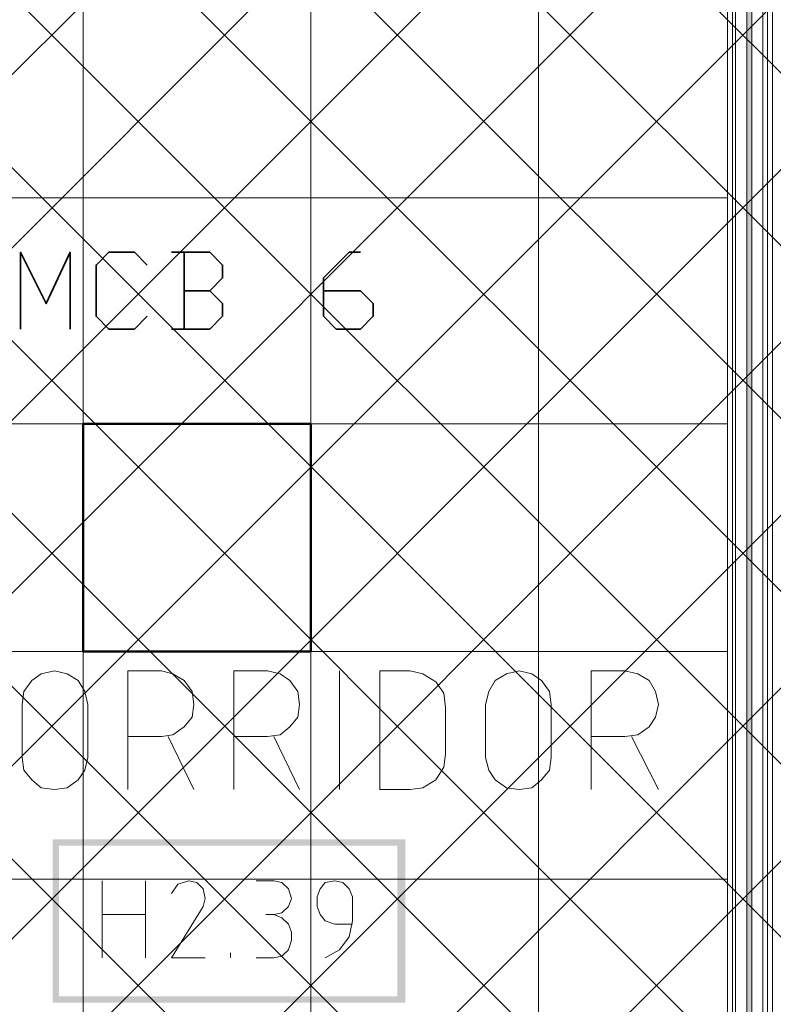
# Model space of a CAD drawing. Header units: millimetres. Extents: x 0.9 to 32.8, y 0.3 to 23.1.
# Tile 17 of 111: x 3 to 3.8, y 7.1 to 8.1. Entities that reach past the tile are written whole.
import ezdxf

# ---------------------------------------------------------------- set-up
doc = ezdxf.new("R2010")
doc.units = ezdxf.units.MM
doc.layers.add('PDF_Geometry', color=9, linetype='Continuous', true_color=0x808080)
doc.layers.add('PDF_Solid Fills', color=7, linetype='Continuous')

msp = doc.modelspace()

# ---------------------------------------------------------------- hatches: boundary and pattern name
h = msp.add_hatch()
h.set_pattern_fill('ANSI37', color=256, scale=0.04)
h.paths.add_polyline_path([(2.3967, 9.448), (12.2573, 9.448), (12.2573, 0.7841), (2.3967, 0.7841)])
at = {"layer": 'PDF_Solid Fills', "true_color": 0x808080, "transparency": 33554559}
msp.add_hatch(color=8, dxfattribs=at).paths.add_polyline_path([(3.7792, 22.9427), (3.7758, 22.9427), (3.7758, 0.435), (3.781, 0.435), (3.781, 22.9427)])

# ---------------------------------------------------------------- linework, layer by layer
at = {"layer": 'PDF_Geometry', "lineweight": 5}
msp.add_lwpolyline([(3.781, 0.435), (3.781, 22.9427), (3.7792, 22.9427), (3.7758, 22.9427), (3.7758, 0.435)], dxfattribs=at)
at = {"layer": 'PDF_Geometry', "lineweight": 18}
for points in [[(3.756, 5.8498), (3.756, 9.3297)], [(3.7925, 5.8498), (3.7925, 8.5981)], [(3.7975, 5.8498), (3.7975, 8.5981)], [(3.8027, 5.8498), (3.8027, 8.5981)], [(3.7609, 5.8498), (3.7609, 8.5931)], [(3.7643, 5.8498), (3.7643, 8.5931)], [(3.1326, 7.2981), (3.1326, 7.4214), (3.1676, 7.4214), (3.1793, 7.4181), (3.191, 7.4114), (3.1994, 7.3998), (3.201, 7.3864), (3.1994, 7.3731), (3.191, 7.3631), (3.1793, 7.3548), (3.1676, 7.3531), (3.1326, 7.3531)], [(3.2427, 7.2981), (3.2427, 7.4214), (3.2777, 7.4214), (3.291, 7.4181), (3.3009, 7.4114), (3.3093, 7.3998), (3.3109, 7.3864), (3.3093, 7.3731), (3.3009, 7.3631), (3.291, 7.3548), (3.2777, 7.3531), (3.2427, 7.3531)], [(3.3526, 7.2981), (3.3526, 7.4214)], [(3.6142, 7.2981), (3.6142, 7.4214), (3.6492, 7.4214), (3.6625, 7.4181), (3.6743, 7.4114), (3.681, 7.3998), (3.6842, 7.3864), (3.681, 7.3731), (3.6743, 7.3631), (3.6625, 7.3548), (3.6492, 7.3531), (3.6142, 7.3531)], [(3.1743, 7.3531), (3.201, 7.2981)], [(3.2842, 7.3531), (3.3109, 7.2981)], [(3.656, 7.3531), (3.6842, 7.2981)], [(3.1059, 7.1231), (3.1059, 7.2031)], [(3.1509, 7.2031), (3.1509, 7.1231)], [(3.2127, 7.1231), (3.1777, 7.1231), (3.2109, 7.1764), (3.2127, 7.1848), (3.2109, 7.1948), (3.2043, 7.2014), (3.196, 7.2031), (3.1843, 7.1998), (3.1777, 7.1898)], [(3.266, 7.2031), (3.2842, 7.2031), (3.2926, 7.2014), (3.2994, 7.1948), (3.3025, 7.1848), (3.2994, 7.1764), (3.2926, 7.1698), (3.2842, 7.1681), (3.2759, 7.1681)], [(3.3375, 7.1231), (3.3526, 7.1314), (3.3626, 7.1448), (3.3659, 7.1614), (3.3659, 7.1864), (3.3626, 7.1948), (3.356, 7.2014), (3.3477, 7.2031), (3.3375, 7.2014), (3.3325, 7.1948), (3.3294, 7.1864), (3.3294, 7.1764), (3.3325, 7.1681), (3.3375, 7.1614), (3.3477, 7.1581), (3.3659, 7.1581)], [(3.1059, 7.1681), (3.1509, 7.1681)], [(3.266, 7.1231), (3.2842, 7.1231), (3.2926, 7.1248), (3.2994, 7.1314), (3.3025, 7.1414), (3.3025, 7.1498), (3.2994, 7.1581), (3.2926, 7.1648), (3.2842, 7.1681)], [(3.2393, 7.1231), (3.2393, 7.1281)]]:
    msp.add_lwpolyline(points, dxfattribs=at)
at = {"layer": 'PDF_Geometry', "color": 254, "lineweight": 18, "true_color": 0xdcdcdc}
for points in [[(2.6543, 9.2864), (3.756, 9.2864), (3.756, 5.8331), (2.6543, 5.8331)], [(3.8027, 9.288), (3.8027, 5.8331), (6.1608, 5.8331), (6.1608, 9.288)]]:
    msp.add_lwpolyline(points, close=True, dxfattribs=at)
for points in [[(3.0859, 5.8331), (3.0859, 9.2864)], [(3.3226, 5.8331), (3.3226, 9.2864)], [(3.5594, 5.8331), (3.5594, 9.2864)], [(2.6543, 7.9131), (3.756, 7.9131)], [(2.6543, 7.6781), (3.756, 7.6781)], [(2.6543, 7.4414), (3.756, 7.4414)], [(2.6543, 7.2048), (3.756, 7.2048)]]:
    msp.add_lwpolyline(points, dxfattribs=at)
at = {"layer": 'PDF_Geometry', "color": 7, "lineweight": 35}
for points in [[(3.0208, 7.7764), (3.0208, 7.8564), (3.0477, 7.8031), (3.0725, 7.8564), (3.0725, 7.7764)], [(3.1527, 7.7898), (3.1393, 7.7764), (3.1127, 7.7764), (3.0994, 7.7898), (3.0994, 7.8431), (3.1127, 7.8564), (3.1393, 7.8564), (3.1527, 7.8431)], [(3.2177, 7.8164), (3.231, 7.8297), (3.231, 7.8431), (3.2177, 7.8564), (3.1777, 7.8564)], [(3.191, 7.8564), (3.191, 7.7764)], [(3.3359, 7.8164), (3.3743, 7.8164), (3.3876, 7.8031), (3.3876, 7.7898), (3.3743, 7.7764), (3.3492, 7.7764), (3.3359, 7.7898), (3.3359, 7.8297), (3.3626, 7.8564), (3.3743, 7.8564)], [(3.1777, 7.7764), (3.2177, 7.7764), (3.231, 7.7898), (3.231, 7.8031), (3.2177, 7.8164), (3.191, 7.8164)]]:
    msp.add_lwpolyline(points, dxfattribs=at)
at = {"layer": 'PDF_Geometry', "color": 3, "lineweight": 50}
msp.add_lwpolyline([(3.3226, 7.4414), (3.3226, 7.6781), (3.086, 7.6781), (3.086, 7.4414)], close=True, dxfattribs=at)
at = {"layer": 'PDF_Geometry', "lineweight": 18}
for points in [[(3.091, 7.3314), (3.0877, 7.3181), (3.0809, 7.3081), (3.0694, 7.2998), (3.0561, 7.2981), (3.0425, 7.2998), (3.0326, 7.3081), (3.0242, 7.3181), (3.0227, 7.3314), (3.0227, 7.3864), (3.0242, 7.3998), (3.0326, 7.4114), (3.0425, 7.4181), (3.0561, 7.4214), (3.0694, 7.4181), (3.0809, 7.4114), (3.0877, 7.3998), (3.091, 7.3864)], [(3.3944, 7.2981), (3.426, 7.2981), (3.4393, 7.2998), (3.4526, 7.3081), (3.461, 7.3214), (3.4626, 7.3348), (3.4626, 7.3831), (3.461, 7.3981), (3.4526, 7.4098), (3.4393, 7.4181), (3.426, 7.4214), (3.3944, 7.4214)], [(3.5727, 7.3314), (3.5709, 7.3181), (3.5625, 7.3081), (3.5526, 7.2998), (3.5393, 7.2981), (3.526, 7.2998), (3.5142, 7.3081), (3.5077, 7.3181), (3.5043, 7.3314), (3.5043, 7.3864), (3.5077, 7.3998), (3.5142, 7.4114), (3.526, 7.4181), (3.5393, 7.4214), (3.5526, 7.4181), (3.5625, 7.4114), (3.5709, 7.3998), (3.5727, 7.3864)]]:
    msp.add_lwpolyline(points, close=True, dxfattribs=at)
at = {"layer": 'PDF_Solid Fills', "color": 8, "lineweight": 18, "true_color": 0x808080, "transparency": 33554559}
for points in [[(3.0543, 7.0764), (3.061, 7.0831), (3.0543, 7.2464)], [(3.061, 7.0831), (3.0543, 7.2464), (3.061, 7.2398)], [(3.0543, 7.2464), (3.061, 7.2398), (3.421, 7.2464)], [(3.061, 7.2398), (3.421, 7.2464), (3.4127, 7.2398)], [(3.421, 7.2464), (3.4127, 7.2398), (3.421, 7.0764)], [(3.4127, 7.2398), (3.421, 7.0764), (3.4127, 7.0831)], [(3.421, 7.0764), (3.4127, 7.0831), (3.0543, 7.0764)], [(3.4127, 7.0831), (3.0543, 7.0764), (3.061, 7.0831)]]:
    msp.add_solid(points, dxfattribs=at)

doc.saveas('drawing.dxf')
